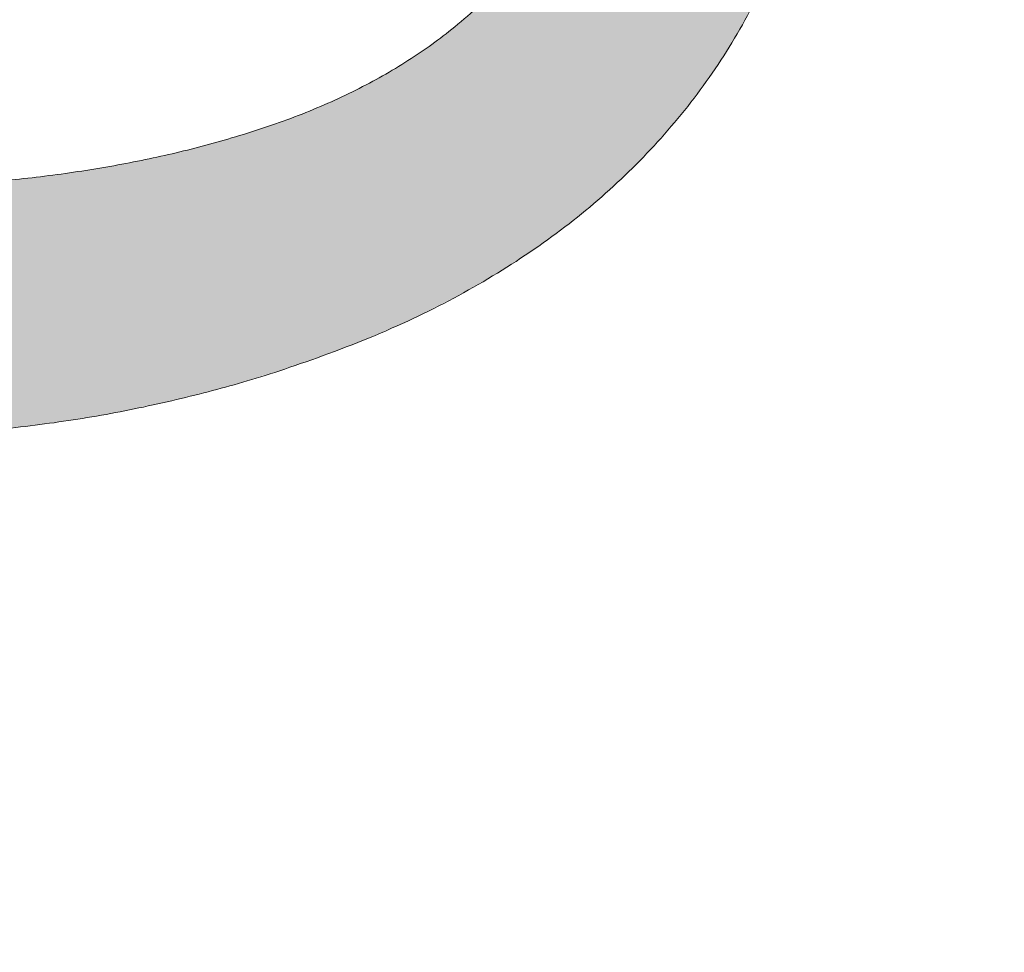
# Model space of a CAD drawing. Header units: inches. Extents: x -434 to -285, y -58 to 33.
# Tile 73 of 103: x -302.35 to -300.98, y -37.06 to -35.77. Entities that reach past the tile are written whole.
import ezdxf

# ---------------------------------------------------------------- set-up
doc = ezdxf.new("R2010")
doc.units = ezdxf.units.IN
doc.header["$LTSCALE"] = 32
doc.header["$MEASUREMENT"] = 0
doc.linetypes.add('Dash Style-1', pattern=[0.083328, 0.041656, -0.041672])
for name, color, linetype, lineweight in [('Black', 7, 'Continuous', 18), ('DashLine', 7, 'Dash Style-1', 13), ('DashLineFill', 7, 'Dash Style-1', 13), ('Drawing', 7, 'Continuous', 18), ('Metal-Black', 7, 'Continuous', 18), ('Metal-DeskStructure', 7, 'Continuous', 13), ('Plastic-BracketCover', 7, 'Continuous', 13), ('SolidLine', 7, 'Continuous', 15), ('Wood_1-H', 7, 'Continuous', 13)]:
    doc.layers.add(name, color=color, linetype=linetype, lineweight=lineweight)
doc.layers.add('Metal-Leg', color=7, linetype='Continuous', lineweight=18, true_color=0x4c4c4c)
pattern_1 = [(45, (0, 0), (-1.61301565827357, 1.935715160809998), []), (45, (-1.0608, 1.0608), (-0.4723460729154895, 0.4167612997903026), [])]

# ---------------------------------------------------------------- blocks, each defined once
blk = doc.blocks.new('Slate-LegBrace (2D)')
at = {"layer": 'DashLineFill', "linetype": 'Continuous', "lineweight": 13}
h = blk.add_hatch(dxfattribs=at)
h.set_pattern_fill('Steel', color=253, style=0, pattern_type=2)
h.set_pattern_definition(pattern_1)
edge = h.paths.add_edge_path()
edge.add_line((-2.199587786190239, -0.1351515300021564), (-1.374775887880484, -0.1351515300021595))
edge.add_arc((3.774758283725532e-15, -0.01355418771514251), 1.380142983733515, 185.0545920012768, 354.9454079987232)
edge.add_line((1.374775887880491, -0.13515153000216), (2.199718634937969, -0.1351515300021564))
edge.add_arc((6.542437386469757e-05, -0.01705725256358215), 2.202821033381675, 183.0731271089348, 356.92687289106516, ccw=False)
h = blk.add_hatch(dxfattribs=at)
h.set_pattern_fill('Steel', color=253, style=0, pattern_type=2)
h.set_pattern_definition(pattern_1)
edge = h.paths.add_edge_path()
edge.add_line((2.191696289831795, -0.2375138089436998), (1.463739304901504, -0.2375137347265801))
edge.add_arc((-6.542437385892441e-05, -0.01704129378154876), 1.480314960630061, 188.5652811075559, 351.4347188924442, ccw=False)
edge.add_line((-1.463870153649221, -0.2375137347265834), (-2.191827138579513, -0.2375138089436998))
edge.add_line((-2.191827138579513, -0.2375138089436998), (-2.199718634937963, -0.1351515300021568))
edge.add_line((-2.199718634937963, -0.1351515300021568), (-1.374775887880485, -0.1351515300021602))
edge.add_arc((2.886579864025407e-15, -0.01355418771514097), 1.380142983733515, 185.0545920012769, 354.9454079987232)
edge.add_line((1.37477588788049, -0.1351515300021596), (2.199587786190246, -0.1351515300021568))
edge.add_line((2.199587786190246, -0.1351515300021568), (2.191696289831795, -0.2375138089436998))
at = {"layer": 'DashLineFill', "flags": 128}
for points in [[(2.191696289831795, -0.2375138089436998), (1.463739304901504, -0.2375137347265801, -0.860662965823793), (-1.463870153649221, -0.2375137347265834), (-2.191827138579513, -0.2375138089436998), (-2.199718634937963, -0.1351515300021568), (-1.374775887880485, -0.1351515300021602, 0.9154551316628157), (1.37477588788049, -0.1351515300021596), (2.199587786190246, -0.1351515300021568)], [(-2.199587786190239, -0.1351515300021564), (-1.374775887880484, -0.1351515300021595, 0.9154551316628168), (1.374775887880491, -0.13515153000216), (2.199718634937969, -0.1351515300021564, -0.9477524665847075)]]:
    blk.add_lwpolyline(points, format="xyb", close=True, dxfattribs=at)
blk = doc.blocks.new('TLLegSleeve-NG (2D)')
at = {"layer": 'DashLineFill', "linetype": 'Continuous', "lineweight": 13}
h = blk.add_hatch(dxfattribs=at)
h.set_pattern_fill('Steel', color=253, style=0, pattern_type=2)
h.set_pattern_definition(pattern_1)
edge = h.paths.add_edge_path()
edge.add_arc((0, -2.950395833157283e-16), 1.771653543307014, 0, 180, ccw=False)
edge.add_arc((0, 2.950395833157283e-16), 1.771653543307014, 180, 360, ccw=False)
edge = h.paths.add_edge_path()
edge.add_arc((-1.77635683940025e-15, 2.208425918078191e-15), 1.437007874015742, 0, 180, ccw=False)
edge.add_arc((-1.554312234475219e-15, 2.687045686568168e-15), 1.437007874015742, 180, 360, ccw=False)
at = {"layer": 'DashLine', "flags": 128}
blk.add_lwpolyline([(1.653543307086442, 1.01250325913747e-16), (1.645581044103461, -0.1620755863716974), (1.621770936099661, -0.3225902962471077), (1.582342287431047, -0.4799982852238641), (1.527674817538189, -0.6327836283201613), (1.458295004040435, -0.7794749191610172), (1.374871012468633, -0.9186594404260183), (1.27820626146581, -1.048996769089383), (1.169231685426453, -1.169231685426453), (1.048996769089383, -1.27820626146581), (0.9186594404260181, -1.374871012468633), (0.7794749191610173, -1.458295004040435), (0.6327836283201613, -1.527674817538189), (0.4799982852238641, -1.582342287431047), (0.3225902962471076, -1.621770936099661), (0.1620755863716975, -1.645581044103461), (0, -1.653543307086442), (-0.1620755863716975, -1.645581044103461), (-0.3225902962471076, -1.621770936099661), (-0.4799982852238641, -1.582342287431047), (-0.6327836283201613, -1.527674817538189), (-0.7794749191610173, -1.458295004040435), (-0.9186594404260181, -1.374871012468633), (-1.048996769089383, -1.27820626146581), (-1.169231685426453, -1.169231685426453), (-1.27820626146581, -1.048996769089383), (-1.374871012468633, -0.9186594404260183), (-1.458295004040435, -0.7794749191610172), (-1.527674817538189, -0.6327836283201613), (-1.582342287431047, -0.4799982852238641), (-1.621770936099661, -0.3225902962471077), (-1.645581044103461, -0.1620755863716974), (-1.653543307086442, 1.01250325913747e-16), (-1.645581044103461, 0.1620755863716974), (-1.621770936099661, 0.3225902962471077), (-1.582342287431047, 0.4799982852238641), (-1.527674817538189, 0.6327836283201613), (-1.458295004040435, 0.7794749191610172), (-1.374871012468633, 0.9186594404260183), (-1.27820626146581, 1.048996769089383), (-1.169231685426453, 1.169231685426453), (-1.048996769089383, 1.27820626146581), (-0.9186594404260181, 1.374871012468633), (-0.7794749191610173, 1.458295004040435), (-0.6327836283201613, 1.527674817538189), (-0.4799982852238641, 1.582342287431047), (-0.3225902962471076, 1.621770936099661), (-0.1620755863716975, 1.645581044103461), (0, 1.653543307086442), (0.1620755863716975, 1.645581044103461), (0.3225902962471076, 1.621770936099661), (0.4799982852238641, 1.582342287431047), (0.6327836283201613, 1.527674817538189), (0.7794749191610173, 1.458295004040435), (0.9186594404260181, 1.374871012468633), (1.048996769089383, 1.27820626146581), (1.169231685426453, 1.169231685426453), (1.27820626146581, 1.048996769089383), (1.374871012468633, 0.9186594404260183), (1.458295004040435, 0.7794749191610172), (1.527674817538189, 0.6327836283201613), (1.582342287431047, 0.4799982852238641), (1.621770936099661, 0.3225902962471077), (1.645581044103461, 0.1620755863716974)], close=True, dxfattribs=at)
at = {"layer": 'DashLineFill', "flags": 128}
for points in [[(-1.771653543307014, 0, -0.9999999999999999), (1.771653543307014, 0, -0.9999999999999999)], [(-1.437007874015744, 2.44773580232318e-15, -0.9999999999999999), (1.43700787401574, 2.44773580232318e-15, -0.9999999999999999)]]:
    blk.add_lwpolyline(points, format="xyb", close=True, dxfattribs=at)
blk = doc.blocks.new('1BRPFX-Ped_Plate (2D)')
at = {"layer": 'DashLineFill', "linetype": 'Continuous', "lineweight": 13}
h = blk.add_hatch(dxfattribs=at)
h.set_pattern_fill('Steel', color=253, style=0, pattern_type=2)
h.set_pattern_definition(pattern_1)
edge = h.paths.add_edge_path()
edge.add_arc((-4.145669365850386, 1.704724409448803), 0.1259842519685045, 90, 179.9999999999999, ccw=False)
edge.add_line((-4.145669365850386, 1.830708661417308), (4.145669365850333, 1.830708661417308))
edge.add_arc((4.145669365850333, 1.704724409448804), 0.1259842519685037, -2.2737367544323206e-13, 90, ccw=False)
edge.add_line((4.271653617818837, 1.704724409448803), (4.271653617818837, -1.704724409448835))
edge.add_arc((4.145669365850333, -1.704724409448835), 0.125984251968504, 270.0000000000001, 360, ccw=False)
edge.add_line((4.145669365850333, -1.830708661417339), (-4.145669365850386, -1.830708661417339))
edge.add_arc((-4.145669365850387, -1.704724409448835), 0.125984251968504, 180, 270.0000000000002, ccw=False)
edge.add_line((-4.271653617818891, -1.704724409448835), (-4.271653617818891, 1.704724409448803))
at = {"layer": 'SolidLine', "flags": 128}
blk.add_lwpolyline([(1.085114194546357, -0.4571237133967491), (1.107956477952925, -0.4952337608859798), (1.126953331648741, -0.5353992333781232), (1.141921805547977, -0.5772333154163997), (1.152717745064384, -0.6203331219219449), (1.159237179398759, -0.6642835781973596), (1.161417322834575, -0.7086614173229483), (1.159237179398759, -0.7530392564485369), (1.152717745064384, -0.7969897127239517), (1.141921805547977, -0.8400895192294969), (1.126953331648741, -0.8819236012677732), (1.107956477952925, -0.9220890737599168), (1.085114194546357, -0.9601991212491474), (1.058646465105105, -0.9958867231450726), (1.028808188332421, -1.028808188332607), (0.9958867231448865, -1.058646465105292), (0.9601991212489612, -1.085114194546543), (0.9220890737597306, -1.107956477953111), (0.8819236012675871, -1.126953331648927), (0.8400895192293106, -1.141921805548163), (0.7969897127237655, -1.15271774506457), (0.7530392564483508, -1.159237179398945), (0.7086614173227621, -1.161417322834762), (0.6642835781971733, -1.159237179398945), (0.6203331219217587, -1.15271774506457), (0.5772333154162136, -1.141921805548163), (0.535399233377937, -1.126953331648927), (0.4952337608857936, -1.107956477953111), (0.457123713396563, -1.085114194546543), (0.4214361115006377, -1.058646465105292), (0.3885146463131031, -1.028808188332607), (0.3586763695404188, -0.9958867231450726), (0.3322086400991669, -0.9601991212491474), (0.3093663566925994, -0.9220890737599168), (0.2903695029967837, -0.8819236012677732), (0.2754010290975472, -0.8400895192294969), (0.2646050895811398, -0.7969897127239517), (0.2580856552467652, -0.7530392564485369), (0.2559055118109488, -0.7086614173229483), (0.2580856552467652, -0.6642835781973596), (0.2646050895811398, -0.6203331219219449), (0.2754010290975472, -0.5772333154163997), (0.2903695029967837, -0.5353992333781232), (0.3093663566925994, -0.4952337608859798), (0.3322086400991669, -0.4571237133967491)], dxfattribs=at)
blk.add_lwpolyline([(1.27952755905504, -1.151027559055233), (1.292122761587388, -1.151646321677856), (1.304596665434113, -1.153496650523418), (1.316829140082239, -1.156560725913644), (1.328702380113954, -1.160809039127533), (1.340102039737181, -1.16620067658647), (1.350918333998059, -1.172683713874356), (1.361047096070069, -1.180195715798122), (1.370390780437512, -1.188664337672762), (1.378859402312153, -1.198008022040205), (1.386371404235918, -1.208136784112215), (1.392854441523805, -1.218953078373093), (1.398246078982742, -1.23035273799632), (1.40249439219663, -1.242225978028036), (1.405558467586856, -1.254458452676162), (1.407408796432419, -1.266932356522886), (1.408027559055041, -1.279527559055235), (1.407408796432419, -1.292122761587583), (1.405558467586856, -1.304596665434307), (1.40249439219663, -1.316829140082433), (1.398246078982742, -1.328702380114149), (1.392854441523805, -1.340102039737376), (1.386371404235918, -1.350918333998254), (1.378859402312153, -1.361047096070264), (1.370390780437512, -1.370390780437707), (1.361047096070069, -1.378859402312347), (1.350918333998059, -1.386371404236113), (1.340102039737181, -1.392854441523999), (1.328702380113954, -1.398246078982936), (1.316829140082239, -1.402494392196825), (1.304596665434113, -1.405558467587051), (1.292122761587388, -1.407408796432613), (1.27952755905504, -1.408027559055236), (1.266932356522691, -1.407408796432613), (1.254458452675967, -1.405558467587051), (1.242225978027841, -1.402494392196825), (1.230352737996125, -1.398246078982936), (1.218953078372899, -1.392854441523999), (1.20813678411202, -1.386371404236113), (1.198008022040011, -1.378859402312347), (1.188664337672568, -1.370390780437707), (1.180195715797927, -1.361047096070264), (1.172683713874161, -1.350918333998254), (1.166200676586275, -1.340102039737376), (1.160809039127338, -1.328702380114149), (1.15656072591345, -1.316829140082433), (1.153496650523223, -1.304596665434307), (1.151646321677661, -1.292122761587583), (1.151027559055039, -1.279527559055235), (1.151646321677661, -1.266932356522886), (1.153496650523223, -1.254458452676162), (1.15656072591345, -1.242225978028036), (1.160809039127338, -1.23035273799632), (1.166200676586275, -1.218953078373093), (1.172683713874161, -1.208136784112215), (1.180195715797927, -1.198008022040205), (1.188664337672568, -1.188664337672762), (1.198008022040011, -1.180195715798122), (1.20813678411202, -1.172683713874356), (1.218953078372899, -1.16620067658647), (1.230352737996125, -1.160809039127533), (1.242225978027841, -1.156560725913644), (1.254458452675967, -1.153496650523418), (1.266932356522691, -1.151646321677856)], close=True, dxfattribs=at)
blk = doc.blocks.new('Group-1')
at = {"layer": 'Plastic-BracketCover', "color": 7}
for points, knots in [([(1.425934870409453, -0.3398696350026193), (1.448079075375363, -0.3398696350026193), (1.483143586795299, -0.3509408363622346), (1.512671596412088, -0.3693958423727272), (1.532972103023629, -0.3970783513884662), (1.555118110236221, -0.4469059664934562), (1.555118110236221, -0.5539431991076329), (1.555118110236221, -0.6203803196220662), (1.544045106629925, -0.6351443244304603), (1.330892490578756, -0.6351443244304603), (1.117739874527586, -0.6351443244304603), (1.106666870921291, -0.6203803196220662), (1.106666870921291, -0.5622479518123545), (1.106666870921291, -0.4708965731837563), (1.123276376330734, -0.4192243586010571), (1.150958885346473, -0.3860053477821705), (1.193405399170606, -0.3675503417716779), (1.235850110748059, -0.3675503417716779), (1.265378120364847, -0.374932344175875), (1.289369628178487, -0.3896963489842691), (1.309670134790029, -0.4136878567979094), (1.315206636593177, -0.4266063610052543), (1.318897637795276, -0.4081513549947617), (1.337350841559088, -0.3767778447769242), (1.365033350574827, -0.3527863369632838), (1.403788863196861, -0.3398696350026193), (1.425934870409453, -0.3398696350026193)], [0, 0, 0, 0.03145524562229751, 0.062910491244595, 0.09436573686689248, 0.1258209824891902, 0.188731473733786, 0.2661585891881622, 0.2758371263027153, 0.2855156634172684, 0.4355309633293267, 0.4452095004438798, 0.4548880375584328, 0.5214267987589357, 0.5746587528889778, 0.6278907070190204, 0.6811226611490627, 0.7343546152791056, 0.7627468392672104, 0.7911390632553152, 0.8195312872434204, 0.8479235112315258, 0.8479235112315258, 0.8859426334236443, 0.9239617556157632, 0.9619808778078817, 1, 1, 1]), ([(1.429625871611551, -0.4026148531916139), (1.409325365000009, -0.4026148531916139), (1.379797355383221, -0.4155333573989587), (1.359496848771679, -0.4395248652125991), (1.348423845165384, -0.4764330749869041), (1.348423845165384, -0.5401028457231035), (1.348423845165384, -0.5760901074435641), (1.426856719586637, -0.5760901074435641), (1.505289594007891, -0.5760901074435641), (1.505289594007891, -0.5327208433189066), (1.505289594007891, -0.4487514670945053), (1.477607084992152, -0.4155333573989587), (1.448079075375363, -0.4026148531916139), (1.429625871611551, -0.4026148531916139)], [0, 0, 0, 0.07915587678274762, 0.1583117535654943, 0.2374676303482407, 0.3166235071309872, 0.4195261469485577, 0.4195261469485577, 0.6437985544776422, 0.6437985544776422, 0.7678094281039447, 0.8839047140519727, 0.9419523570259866, 1, 1, 1]), ([(1.226622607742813, -0.4284518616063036), (1.210013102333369, -0.4284518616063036), (1.18417789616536, -0.4376793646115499), (1.165722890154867, -0.4579798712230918), (1.156495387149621, -0.4893515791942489), (1.156495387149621, -0.5447165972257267), (1.156495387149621, -0.5760901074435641), (1.228469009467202, -0.5760901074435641), (1.300442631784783, -0.5760901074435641), (1.300442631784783, -0.5419483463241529), (1.300442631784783, -0.4856605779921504), (1.289369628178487, -0.4561343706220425), (1.269069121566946, -0.4376793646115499), (1.241386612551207, -0.4284518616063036), (1.226622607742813, -0.4284518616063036)], [0, 0, 0, 0.07449877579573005, 0.1489975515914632, 0.223496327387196, 0.2979951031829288, 0.3954165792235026, 0.3954165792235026, 0.6189101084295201, 0.6189101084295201, 0.7249275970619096, 0.7936956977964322, 0.8624637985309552, 0.9312318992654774, 1, 1, 1]), ([(1.53112660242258, -0.7109774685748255), (1.538508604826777, -0.7109774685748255), (1.552349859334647, -0.7137457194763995), (1.555118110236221, -0.7220504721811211), (1.555118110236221, -0.841083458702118), (1.555118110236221, -0.9601164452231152), (1.553272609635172, -0.9638074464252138), (1.547736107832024, -0.9674984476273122), (1.538508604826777, -0.9693439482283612), (1.525590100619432, -0.9693439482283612), (1.516362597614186, -0.9674984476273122), (1.510826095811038, -0.965652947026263), (1.50713509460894, -0.9601164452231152), (1.50713509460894, -0.9112115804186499), (1.50713509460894, -0.864152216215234), (1.337351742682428, -0.864152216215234), (1.167568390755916, -0.864152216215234), (1.193404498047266, -0.9075205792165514), (1.219240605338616, -0.9508889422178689), (1.221086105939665, -0.9564254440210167), (1.222931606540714, -0.965652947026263), (1.219240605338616, -0.9693439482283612), (1.20816760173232, -0.9711894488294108), (1.195712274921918, -0.9711894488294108), (1.186023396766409, -0.9711894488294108), (1.180486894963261, -0.9693439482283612), (1.176795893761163, -0.965652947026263), (1.174950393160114, -0.9619619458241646), (1.141731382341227, -0.9102888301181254), (1.10851237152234, -0.8586157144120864), (1.106666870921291, -0.8567702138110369), (1.106666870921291, -0.8530792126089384), (1.104821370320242, -0.8475427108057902), (1.104821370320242, -0.8304718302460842), (1.104821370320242, -0.8124781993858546), (1.10851237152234, -0.8069416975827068), (1.112203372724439, -0.8050961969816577), (1.310591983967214, -0.8050961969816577), (1.50713509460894, -0.8050961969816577), (1.50713509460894, -0.7644960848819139), (1.50713509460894, -0.7202049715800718), (1.510826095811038, -0.7165139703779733), (1.516362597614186, -0.7128229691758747), (1.525590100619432, -0.7109774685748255), (1.53112660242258, -0.7109774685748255)], [0, 0, 0, 0.002610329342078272, 0.007830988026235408, 0.01044131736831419, 0.1761946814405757, 0.1788050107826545, 0.181415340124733, 0.1840256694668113, 0.1866359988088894, 0.1885937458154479, 0.1905514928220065, 0.192509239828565, 0.1944669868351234, 0.2443885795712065, 0.2443885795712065, 0.4244984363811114, 0.4244984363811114, 0.4780496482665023, 0.4780496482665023, 0.4842405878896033, 0.4904315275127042, 0.4966224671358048, 0.5028134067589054, 0.5070707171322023, 0.5109409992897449, 0.5148112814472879, 0.5186815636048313, 0.5186815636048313, 0.5762947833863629, 0.5762947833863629, 0.5787425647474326, 0.5811903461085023, 0.5836381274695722, 0.5902471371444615, 0.5931844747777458, 0.5961218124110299, 0.5990591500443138, 0.9118813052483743, 0.9118813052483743, 0.9765012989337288, 0.9823759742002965, 0.9882506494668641, 0.9941253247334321, 1, 1, 1])]:
    blk.add_open_spline(points, degree=2, knots=knots, dxfattribs=at)
blk = doc.blocks.new('1BRPFY-Leg_Plate (2D)')
at = {"layer": 'DashLineFill', "linetype": 'Continuous', "lineweight": 13}
h = blk.add_hatch(dxfattribs=at)
h.set_pattern_fill('Steel', color=253, style=0, pattern_type=2)
h.set_pattern_definition(pattern_1)
edge = h.paths.add_edge_path()
edge.add_arc((-1.704724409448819, 1.704724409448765), 0.1259842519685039, 90, 180, ccw=False)
edge.add_line((-1.704724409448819, 1.830708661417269), (1.704724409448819, 1.830708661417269))
edge.add_arc((1.704724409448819, 1.704724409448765), 0.1259842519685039, 0, 90, ccw=False)
edge.add_line((1.830708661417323, 1.704724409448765), (1.830708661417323, -1.704724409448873))
edge.add_arc((1.704724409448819, -1.704724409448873), 0.125984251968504, -89.99999999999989, 1.1368683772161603e-13, ccw=False)
edge.add_line((1.704724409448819, -1.830708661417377), (-1.704724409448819, -1.830708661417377))
edge.add_arc((-1.704724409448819, -1.704724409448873), 0.125984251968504, 180, 269.99999999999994, ccw=False)
edge.add_line((-1.830708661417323, -1.704724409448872), (-1.830708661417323, 1.704724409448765))
at = {"layer": 'SolidLine', "flags": 128}
for points in [[(0.7086614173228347, -0.5019685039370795), (0.728920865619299, -0.5029637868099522), (0.7489852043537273, -0.5059400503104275), (0.7686612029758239, -0.5108686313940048), (0.7877593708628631, -0.5177020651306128), (0.8060957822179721, -0.5263745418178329), (0.823493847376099, -0.5368025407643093), (0.8397860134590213, -0.5488856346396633), (0.8548153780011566, -0.5625074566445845), (0.8684372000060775, -0.5775368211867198), (0.8805202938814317, -0.5938289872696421), (0.8909482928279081, -0.611227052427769), (0.8996207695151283, -0.6295634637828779), (0.9064542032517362, -0.6486616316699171), (0.9113827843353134, -0.6683376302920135), (0.9143590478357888, -0.688401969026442), (0.9153543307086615, -0.7086614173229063), (0.9143590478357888, -0.7289208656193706), (0.9113827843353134, -0.748985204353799), (0.9064542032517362, -0.7686612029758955), (0.8996207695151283, -0.7877593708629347), (0.8909482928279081, -0.8060957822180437), (0.8805202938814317, -0.8234938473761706), (0.8684372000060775, -0.8397860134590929), (0.8548153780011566, -0.8548153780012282), (0.8397860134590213, -0.8684372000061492), (0.823493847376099, -0.8805202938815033), (0.8060957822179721, -0.8909482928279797), (0.7877593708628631, -0.8996207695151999), (0.7686612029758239, -0.9064542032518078), (0.7489852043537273, -0.9113827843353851), (0.728920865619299, -0.9143590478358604), (0.7086614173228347, -0.9153543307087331), (0.6884019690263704, -0.9143590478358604), (0.668337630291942, -0.9113827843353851), (0.6486616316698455, -0.9064542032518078), (0.6295634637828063, -0.8996207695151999), (0.6112270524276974, -0.8909482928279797), (0.5938289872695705, -0.8805202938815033), (0.5775368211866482, -0.8684372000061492), (0.5625074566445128, -0.8548153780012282), (0.5488856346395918, -0.8397860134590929), (0.5368025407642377, -0.8234938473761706), (0.5263745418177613, -0.8060957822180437), (0.5177020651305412, -0.7877593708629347), (0.5108686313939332, -0.7686612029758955), (0.5059400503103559, -0.748985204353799), (0.5029637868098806, -0.7289208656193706), (0.5019685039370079, -0.7086614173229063), (0.5029637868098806, -0.688401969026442), (0.5059400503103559, -0.6683376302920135), (0.5108686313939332, -0.6486616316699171), (0.5177020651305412, -0.6295634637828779), (0.5263745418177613, -0.611227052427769), (0.5368025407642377, -0.5938289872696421), (0.5488856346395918, -0.5775368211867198), (0.5625074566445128, -0.5625074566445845), (0.5775368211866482, -0.5488856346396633), (0.5938289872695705, -0.5368025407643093), (0.6112270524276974, -0.5263745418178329), (0.6295634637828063, -0.5177020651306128), (0.6486616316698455, -0.5108686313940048), (0.668337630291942, -0.5059400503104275), (0.6884019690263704, -0.5029637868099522)], [(1.279527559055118, -1.118110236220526), (1.295349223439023, -1.118887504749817), (1.31101851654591, -1.121211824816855), (1.326384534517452, -1.125060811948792), (1.341299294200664, -1.130397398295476), (1.355619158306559, -1.137170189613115), (1.369206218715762, -1.145313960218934), (1.381929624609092, -1.154750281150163), (1.393666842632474, -1.165388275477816), (1.404304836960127, -1.177125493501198), (1.413741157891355, -1.189848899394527), (1.421884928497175, -1.203435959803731), (1.428657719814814, -1.217755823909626), (1.433994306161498, -1.232670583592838), (1.437843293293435, -1.24803660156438), (1.440167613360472, -1.263705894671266), (1.440944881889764, -1.279527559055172), (1.440167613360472, -1.295349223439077), (1.437843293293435, -1.311018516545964), (1.433994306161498, -1.326384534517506), (1.428657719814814, -1.341299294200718), (1.421884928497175, -1.355619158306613), (1.413741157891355, -1.369206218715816), (1.404304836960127, -1.381929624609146), (1.393666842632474, -1.393666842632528), (1.381929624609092, -1.404304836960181), (1.369206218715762, -1.413741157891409), (1.355619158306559, -1.421884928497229), (1.341299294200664, -1.428657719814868), (1.326384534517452, -1.433994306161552), (1.31101851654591, -1.437843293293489), (1.295349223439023, -1.440167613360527), (1.279527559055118, -1.440944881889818), (1.263705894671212, -1.440167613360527), (1.248036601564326, -1.437843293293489), (1.232670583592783, -1.433994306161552), (1.217755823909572, -1.428657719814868), (1.203435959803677, -1.421884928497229), (1.189848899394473, -1.413741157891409), (1.177125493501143, -1.404304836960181), (1.165388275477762, -1.393666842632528), (1.154750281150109, -1.381929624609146), (1.14531396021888, -1.369206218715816), (1.137170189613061, -1.355619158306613), (1.130397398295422, -1.341299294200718), (1.125060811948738, -1.326384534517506), (1.121211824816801, -1.311018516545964), (1.118887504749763, -1.295349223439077), (1.118110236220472, -1.279527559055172), (1.118887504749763, -1.263705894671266), (1.121211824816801, -1.24803660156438), (1.125060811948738, -1.232670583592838), (1.130397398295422, -1.217755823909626), (1.137170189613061, -1.203435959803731), (1.14531396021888, -1.189848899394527), (1.154750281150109, -1.177125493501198), (1.165388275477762, -1.165388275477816), (1.177125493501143, -1.154750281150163), (1.189848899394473, -1.145313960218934), (1.203435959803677, -1.137170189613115), (1.217755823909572, -1.130397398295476), (1.232670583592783, -1.125060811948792), (1.248036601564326, -1.121211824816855), (1.263705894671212, -1.118887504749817)]]:
    blk.add_lwpolyline(points, close=True, dxfattribs=at)
at = {"layer": 'Plastic-BracketCover', "color": 7}
blk.add_blockref('Group-1', (0, 0), dxfattribs=at)
blk = doc.blocks.new('30W 7.5D LEG SURROUND (2D)')
at = {"layer": 'SolidLine', "flags": 128}
blk.add_lwpolyline([(-1.712598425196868, -6.536417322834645, -0.414213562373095), (-1.790343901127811e-14, -4.823818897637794, -0.414213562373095), (1.712598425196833, -6.536417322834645, -0.414213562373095), (-1.790343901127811e-14, -8.249015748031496, -0.414213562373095)], format="xyb", close=True, dxfattribs=at)
at = {"layer": 'SolidLine', "color": 7}
for name in ['1BRPFX-Ped_Plate (2D)', '1BRPFX-Ped_Plate (2D)', '1BRPFY-Leg_Plate (2D)', '1BRPFY-Leg_Plate (2D)']:
    blk.add_blockref(name, (-1.790343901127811e-14, -6.536417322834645), dxfattribs=at)
at = {"layer": 'Wood_1-H', "color": 7}
blk.add_blockref('Slate-LegBrace (2D)', (-1.790343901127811e-14, -6.536417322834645), dxfattribs=at)
blk.add_blockref('Slate-LegBrace (2D)', (-1.790343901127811e-14, -6.536417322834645), dxfattribs=at)
at = {"layer": 'Wood_1-H', "color": 7, "rotation": 90}
blk.add_blockref('TLLegSleeve-NG (2D)', (-1.790343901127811e-14, -6.536417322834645), dxfattribs=at)
blk.add_blockref('TLLegSleeve-NG (2D)', (-1.790343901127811e-14, -6.536417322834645), dxfattribs=at)
blk = doc.blocks.new('TL14_lower_leg (2D)')
at = {"layer": 'DashLine', "flags": 128}
for points in [[(-1.777195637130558e-14, 1.377952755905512), (0.1350629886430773, 1.371317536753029), (0.2688252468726, 1.351475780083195), (0.3999985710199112, 1.318618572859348), (0.5273196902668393, 1.27306234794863), (0.649562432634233, 1.215245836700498), (0.7655495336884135, 1.14572584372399), (0.8741639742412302, 1.065171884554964), (0.9743597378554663, 0.9743597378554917), (1.065171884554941, 0.8741639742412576), (1.14572584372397, 0.7655495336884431), (1.215245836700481, 0.6495624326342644), (1.273062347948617, 0.5273196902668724), (1.318618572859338, 0.3999985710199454), (1.351475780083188, 0.2688252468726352), (1.371317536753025, 0.1350629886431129), (1.377952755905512, 1.783045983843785e-14), (1.371317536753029, -0.1350629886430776), (1.351475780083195, -0.2688252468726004), (1.318618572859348, -0.3999985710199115), (1.27306234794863, -0.5273196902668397), (1.215245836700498, -0.6495624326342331), (1.145725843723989, -0.7655495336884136), (1.065171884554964, -0.8741639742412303), (0.9743597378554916, -0.9743597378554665), (0.8741639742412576, -1.065171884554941), (0.7655495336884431, -1.14572584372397), (0.6495624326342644, -1.215245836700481), (0.5273196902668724, -1.273062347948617), (0.3999985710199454, -1.318618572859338), (0.2688252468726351, -1.351475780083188), (0.135062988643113, -1.371317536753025), (1.777195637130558e-14, -1.377952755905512), (-0.1350629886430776, -1.371317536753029), (-0.2688252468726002, -1.351475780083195), (-0.3999985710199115, -1.318618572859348), (-0.5273196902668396, -1.27306234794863), (-0.6495624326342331, -1.215245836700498), (-0.7655495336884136, -1.14572584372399), (-0.8741639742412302, -1.065171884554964), (-0.9743597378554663, -0.9743597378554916), (-1.065171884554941, -0.8741639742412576), (-1.14572584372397, -0.7655495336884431), (-1.215245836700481, -0.6495624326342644), (-1.273062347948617, -0.5273196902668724), (-1.318618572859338, -0.3999985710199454), (-1.351475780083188, -0.2688252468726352), (-1.371317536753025, -0.1350629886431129), (-1.377952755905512, -1.783045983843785e-14), (-1.371317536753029, 0.1350629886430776), (-1.351475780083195, 0.2688252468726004), (-1.318618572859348, 0.3999985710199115), (-1.27306234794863, 0.5273196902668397), (-1.215245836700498, 0.6495624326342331), (-1.145725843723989, 0.7655495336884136), (-1.065171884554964, 0.8741639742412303), (-0.9743597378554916, 0.9743597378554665), (-0.8741639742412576, 1.065171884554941), (-0.7655495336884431, 1.14572584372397), (-0.6495624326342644, 1.215245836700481), (-0.5273196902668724, 1.273062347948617), (-0.3999985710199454, 1.318618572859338), (-0.2688252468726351, 1.351475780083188), (-0.135062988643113, 1.371317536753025)], [(0.7086614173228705, -0.547244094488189), (0.724483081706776, -0.54802136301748), (0.7401523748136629, -0.5503456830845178), (0.7555183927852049, -0.5541946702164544), (0.7704331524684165, -0.5595312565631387), (0.7847530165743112, -0.5663040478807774), (0.798340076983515, -0.574447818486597), (0.8110634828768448, -0.5838841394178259), (0.8228007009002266, -0.5945221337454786), (0.8334386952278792, -0.6062593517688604), (0.8428750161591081, -0.6189827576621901), (0.8510187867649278, -0.632569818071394), (0.8577915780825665, -0.6468896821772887), (0.8631281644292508, -0.6618044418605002), (0.8669771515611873, -0.6771704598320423), (0.8693014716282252, -0.6928397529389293), (0.8700787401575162, -0.7086614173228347), (0.8693014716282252, -0.72448308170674), (0.8669771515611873, -0.7401523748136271), (0.8631281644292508, -0.7555183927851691), (0.8577915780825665, -0.7704331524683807), (0.8510187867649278, -0.7847530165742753), (0.8428750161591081, -0.7983400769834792), (0.8334386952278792, -0.811063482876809), (0.8228007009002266, -0.8228007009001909), (0.8110634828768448, -0.8334386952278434), (0.798340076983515, -0.8428750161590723), (0.7847530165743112, -0.8510187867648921), (0.7704331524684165, -0.8577915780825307), (0.7555183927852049, -0.8631281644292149), (0.7401523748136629, -0.8669771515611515), (0.724483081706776, -0.8693014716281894), (0.7086614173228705, -0.8700787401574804), (0.6928397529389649, -0.8693014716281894), (0.6771704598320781, -0.8669771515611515), (0.6618044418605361, -0.8631281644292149), (0.6468896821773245, -0.8577915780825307), (0.6325698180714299, -0.8510187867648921), (0.618982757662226, -0.8428750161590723), (0.6062593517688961, -0.8334386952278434), (0.5945221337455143, -0.8228007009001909), (0.5838841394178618, -0.811063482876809), (0.5744478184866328, -0.7983400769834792), (0.5663040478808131, -0.7847530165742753), (0.5595312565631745, -0.7704331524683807), (0.5541946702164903, -0.7555183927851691), (0.5503456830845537, -0.7401523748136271), (0.5480213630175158, -0.72448308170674), (0.5472440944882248, -0.7086614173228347), (0.5480213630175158, -0.6928397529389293), (0.5503456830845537, -0.6771704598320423), (0.5541946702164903, -0.6618044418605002), (0.5595312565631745, -0.6468896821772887), (0.5663040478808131, -0.632569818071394), (0.5744478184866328, -0.6189827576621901), (0.5838841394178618, -0.6062593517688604), (0.5945221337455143, -0.5945221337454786), (0.6062593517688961, -0.5838841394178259), (0.618982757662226, -0.574447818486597), (0.6325698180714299, -0.5663040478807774), (0.6468896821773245, -0.5595312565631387), (0.6618044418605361, -0.5541946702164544), (0.6771704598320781, -0.5503456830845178), (0.6928397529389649, -0.54802136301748)]]:
    blk.add_lwpolyline(points, close=True, dxfattribs=at)
blk = doc.blocks.new('1BRPT9-Bracket (2D)')
at = {"layer": 'DashLineFill', "linetype": 'Continuous', "lineweight": 13}
h = blk.add_hatch(dxfattribs=at)
h.set_pattern_fill('Steel', color=253, style=0, pattern_type=2)
h.set_pattern_definition(pattern_1)
edge = h.paths.add_edge_path()
edge.add_line((-2.32206875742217, -8.74015748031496), (-2.32206875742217, 8.740157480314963))
edge.add_line((-2.32206875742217, 8.740157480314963), (1.677931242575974, 8.740157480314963))
edge.add_arc((1.677931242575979, 8.488188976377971), 0.2519685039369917, -3.979039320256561e-12, 90.0000000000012, ccw=False)
edge.add_line((1.929899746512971, 8.488188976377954), (1.929899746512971, 7.480314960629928))
edge.add_line((1.929899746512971, 7.480314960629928), (2.323600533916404, 7.461135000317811))
edge.add_line((2.323600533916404, 7.461135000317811), (2.323600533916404, -7.480314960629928))
edge.add_line((2.323600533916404, -7.480314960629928), (1.929899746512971, -7.480314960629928))
edge.add_line((1.929899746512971, -7.480314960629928), (1.929899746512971, -8.488188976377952))
edge.add_arc((1.677931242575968, -8.488188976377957), 0.2519685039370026, -90.00000000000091, 1.0800249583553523e-12, ccw=False)
edge.add_line((1.677931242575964, -8.74015748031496), (-2.32206875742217, -8.74015748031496))
h = blk.add_hatch(dxfattribs=at)
h.set_pattern_fill('Steel', color=253, style=0, pattern_type=2)
h.set_pattern_definition(pattern_1)
h.paths.add_polyline_path([(-1.337816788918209, -0.619573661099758), (-1.346499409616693, -0.6191471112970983), (-1.355098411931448, -0.6178715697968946), (-1.363530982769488, -0.615759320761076), (-1.371715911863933, -0.6128307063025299), (-1.379574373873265, -0.6091139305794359), (-1.387030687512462, -0.6046447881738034), (-1.394013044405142, -0.5994663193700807), (-1.400454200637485, -0.5936283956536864), (-1.40629212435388, -0.5871872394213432), (-1.411470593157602, -0.5802048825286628), (-1.415939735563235, -0.572748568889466), (-1.419656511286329, -0.5648901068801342), (-1.422585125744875, -0.5567051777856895), (-1.424697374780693, -0.5482726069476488), (-1.425972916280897, -0.5396736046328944), (-1.426399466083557, -0.5309909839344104), (-1.425972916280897, -0.5223083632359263), (-1.424697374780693, -0.5137093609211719), (-1.422585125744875, -0.5052767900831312), (-1.419656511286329, -0.4970918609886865), (-1.415939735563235, -0.4892333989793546), (-1.411470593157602, -0.481777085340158), (-1.40629212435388, -0.4747947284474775), (-1.400454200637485, -0.4683535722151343), (-1.394013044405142, -0.46251564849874), (-1.387030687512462, -0.4573371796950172), (-1.379574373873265, -0.4528680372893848), (-1.371715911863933, -0.4491512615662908), (-1.363530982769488, -0.4462226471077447), (-1.355098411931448, -0.4441103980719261), (-1.346499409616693, -0.4428348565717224), (-1.337816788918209, -0.4424083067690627), (-1.329134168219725, -0.4428348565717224), (-1.320535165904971, -0.4441103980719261), (-1.31210259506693, -0.4462226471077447), (-1.303917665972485, -0.4491512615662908), (-1.296059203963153, -0.4528680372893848), (-1.288602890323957, -0.4573371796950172), (-1.281620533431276, -0.46251564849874), (-1.275179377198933, -0.4683535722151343), (-1.269341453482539, -0.4747947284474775), (-1.264162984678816, -0.481777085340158), (-1.259693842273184, -0.4892333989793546), (-1.255977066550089, -0.4970918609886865), (-1.253048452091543, -0.5052767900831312), (-1.250936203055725, -0.5137093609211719), (-1.249660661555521, -0.5223083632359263), (-1.249234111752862, -0.5309909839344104), (-1.249660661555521, -0.5396736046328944), (-1.250936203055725, -0.5482726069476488), (-1.253048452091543, -0.5567051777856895), (-1.255977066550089, -0.5648901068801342), (-1.259693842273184, -0.572748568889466), (-1.264162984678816, -0.5802048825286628), (-1.269341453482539, -0.5871872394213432), (-1.275179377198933, -0.5936283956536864), (-1.281620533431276, -0.5994663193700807), (-1.288602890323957, -0.6046447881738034), (-1.296059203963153, -0.6091139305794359), (-1.303917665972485, -0.6128307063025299), (-1.31210259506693, -0.615759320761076), (-1.320535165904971, -0.6178715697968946), (-1.329134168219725, -0.6191471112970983)])
at = {"layer": 'DashLineFill', "flags": 128}
blk.add_lwpolyline([(-1.337816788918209, -0.619573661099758), (-1.346499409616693, -0.6191471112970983), (-1.355098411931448, -0.6178715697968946), (-1.363530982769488, -0.615759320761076), (-1.371715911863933, -0.6128307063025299), (-1.379574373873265, -0.6091139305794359), (-1.387030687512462, -0.6046447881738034), (-1.394013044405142, -0.5994663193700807), (-1.400454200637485, -0.5936283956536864), (-1.40629212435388, -0.5871872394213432), (-1.411470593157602, -0.5802048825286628), (-1.415939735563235, -0.572748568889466), (-1.419656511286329, -0.5648901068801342), (-1.422585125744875, -0.5567051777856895), (-1.424697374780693, -0.5482726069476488), (-1.425972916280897, -0.5396736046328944), (-1.426399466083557, -0.5309909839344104), (-1.425972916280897, -0.5223083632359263), (-1.424697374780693, -0.5137093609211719), (-1.422585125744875, -0.5052767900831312), (-1.419656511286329, -0.4970918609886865), (-1.415939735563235, -0.4892333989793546), (-1.411470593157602, -0.481777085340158), (-1.40629212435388, -0.4747947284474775), (-1.400454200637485, -0.4683535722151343), (-1.394013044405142, -0.46251564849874), (-1.387030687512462, -0.4573371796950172), (-1.379574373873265, -0.4528680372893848), (-1.371715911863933, -0.4491512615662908), (-1.363530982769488, -0.4462226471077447), (-1.355098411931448, -0.4441103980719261), (-1.346499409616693, -0.4428348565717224), (-1.337816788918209, -0.4424083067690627), (-1.329134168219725, -0.4428348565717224), (-1.320535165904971, -0.4441103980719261), (-1.31210259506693, -0.4462226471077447), (-1.303917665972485, -0.4491512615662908), (-1.296059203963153, -0.4528680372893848), (-1.288602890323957, -0.4573371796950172), (-1.281620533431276, -0.46251564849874), (-1.275179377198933, -0.4683535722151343), (-1.269341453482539, -0.4747947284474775), (-1.264162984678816, -0.481777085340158), (-1.259693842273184, -0.4892333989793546), (-1.255977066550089, -0.4970918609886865), (-1.253048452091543, -0.5052767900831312), (-1.250936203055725, -0.5137093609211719), (-1.249660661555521, -0.5223083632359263), (-1.249234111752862, -0.5309909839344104), (-1.249660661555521, -0.5396736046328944), (-1.250936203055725, -0.5482726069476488), (-1.253048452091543, -0.5567051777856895), (-1.255977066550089, -0.5648901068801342), (-1.259693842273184, -0.572748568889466), (-1.264162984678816, -0.5802048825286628), (-1.269341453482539, -0.5871872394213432), (-1.275179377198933, -0.5936283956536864), (-1.281620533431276, -0.5994663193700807), (-1.288602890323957, -0.6046447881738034), (-1.296059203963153, -0.6091139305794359), (-1.303917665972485, -0.6128307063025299), (-1.31210259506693, -0.615759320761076), (-1.320535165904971, -0.6178715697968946), (-1.329134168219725, -0.6191471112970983)], close=True, dxfattribs=at)
blk = doc.blocks.new('Group-67')
at = {"layer": 'DashLineFill', "linetype": 'Continuous', "lineweight": 13}
h = blk.add_hatch(dxfattribs=at)
h.set_pattern_fill('Steel', color=253, style=0, pattern_type=2)
h.set_pattern_definition(pattern_1)
h.paths.add_polyline_path([(-2.066929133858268, 1.397637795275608), (2.066929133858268, 1.397637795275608), (2.066929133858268, 0.1377952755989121), (2.106299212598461, 0.1377952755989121), (2.106299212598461, -0.1377952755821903), (2.066929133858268, -0.1377952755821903), (2.066929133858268, -5.275590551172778), (2.106299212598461, -5.275590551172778), (2.106299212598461, -5.55118110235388), (2.066929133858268, -5.55118110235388), (2.066929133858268, -5.82677165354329), (-2.066929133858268, -5.82677165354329), (-2.066929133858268, -5.55118110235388), (-2.106299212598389, -5.55118110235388), (-2.106299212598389, -5.275590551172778), (-2.066929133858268, -5.275590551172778), (-2.066929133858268, -0.1377952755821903), (-2.106299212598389, -0.1377952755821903), (-2.106299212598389, 0.1377952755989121), (-2.066929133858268, 0.1377952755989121)])
blk = doc.blocks.new('TL14_upper_leg (2D)')
at = {"layer": 'DashLine', "flags": 128}
blk.add_lwpolyline([(0, 1.22047244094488), (0.1196272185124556, 1.214595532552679), (0.2381023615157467, 1.197021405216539), (0.3542844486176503, 1.167919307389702), (0.4670545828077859, 1.127569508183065), (0.5753267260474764, 1.076360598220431), (0.6780581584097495, 1.01478574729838), (0.7742595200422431, 0.9434379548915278), (0.8630043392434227, 0.8630043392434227), (0.9434379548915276, 0.7742595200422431), (1.01478574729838, 0.6780581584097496), (1.076360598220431, 0.5753267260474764), (1.127569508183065, 0.467054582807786), (1.167919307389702, 0.3542844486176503), (1.197021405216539, 0.2381023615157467), (1.214595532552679, 0.1196272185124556), (1.22047244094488, 7.47323834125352e-17), (1.214595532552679, -0.1196272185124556), (1.197021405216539, -0.2381023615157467), (1.167919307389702, -0.3542844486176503), (1.127569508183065, -0.467054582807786), (1.076360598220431, -0.5753267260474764), (1.01478574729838, -0.6780581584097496), (0.9434379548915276, -0.7742595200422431), (0.8630043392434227, -0.8630043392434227), (0.7742595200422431, -0.9434379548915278), (0.6780581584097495, -1.01478574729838), (0.5753267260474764, -1.076360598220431), (0.4670545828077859, -1.127569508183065), (0.3542844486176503, -1.167919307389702), (0.2381023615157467, -1.197021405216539), (0.1196272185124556, -1.214595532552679), (0, -1.22047244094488), (-0.1196272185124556, -1.214595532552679), (-0.2381023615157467, -1.197021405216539), (-0.3542844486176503, -1.167919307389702), (-0.4670545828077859, -1.127569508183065), (-0.5753267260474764, -1.076360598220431), (-0.6780581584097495, -1.01478574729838), (-0.7742595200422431, -0.9434379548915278), (-0.8630043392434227, -0.8630043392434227), (-0.9434379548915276, -0.7742595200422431), (-1.01478574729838, -0.6780581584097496), (-1.076360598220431, -0.5753267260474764), (-1.127569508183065, -0.467054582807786), (-1.167919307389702, -0.3542844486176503), (-1.197021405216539, -0.2381023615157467), (-1.214595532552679, -0.1196272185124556), (-1.22047244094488, 7.47323834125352e-17), (-1.214595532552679, 0.1196272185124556), (-1.197021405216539, 0.2381023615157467), (-1.167919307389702, 0.3542844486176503), (-1.127569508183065, 0.467054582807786), (-1.076360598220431, 0.5753267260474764), (-1.01478574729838, 0.6780581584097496), (-0.9434379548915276, 0.7742595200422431), (-0.8630043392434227, 0.8630043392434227), (-0.7742595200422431, 0.9434379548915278), (-0.6780581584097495, 1.01478574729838), (-0.5753267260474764, 1.076360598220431), (-0.4670545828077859, 1.127569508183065), (-0.3542844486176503, 1.167919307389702), (-0.2381023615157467, 1.197021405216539), (-0.1196272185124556, 1.214595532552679)], close=True, dxfattribs=at)
at = {"layer": 'DashLine', "color": 7}
blk.add_blockref('Group-67', (0, 0), dxfattribs=at)
blk = doc.blocks.new('Group-68')
at = {"layer": 'Metal-DeskStructure', "linetype": 'Continuous', "lineweight": 0, "true_color": 0xff0000}
blk.add_hatch(color=1, dxfattribs=at).paths.add_polyline_path([(0.7234251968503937, -0.395084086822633), (1.067913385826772, -0.4833594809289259), (1.040361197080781, -0.5852005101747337), (1.007762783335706, -0.6808010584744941), (0.9701181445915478, -0.7701611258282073), (0.9274272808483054, -0.8532807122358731), (0.8796901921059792, -0.9301598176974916), (0.8269068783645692, -1.000798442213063), (0.7690773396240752, -1.065196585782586), (0.7062015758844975, -1.123354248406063), (0.6390028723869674, -1.174951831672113), (0.5682045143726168, -1.219669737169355), (0.4938065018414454, -1.257507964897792), (0.4158088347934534, -1.288466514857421), (0.3342115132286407, -1.312545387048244), (0.2490145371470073, -1.329744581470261), (0.1602179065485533, -1.340064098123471), (0.0678216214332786, -1.343503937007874), (-0.02759378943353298, -1.340829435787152), (-0.1184507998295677, -1.332805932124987), (-0.2047494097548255, -1.319433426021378), (-0.2864896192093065, -1.300711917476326), (-0.3636714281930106, -1.27664140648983), (-0.4362948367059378, -1.247221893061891), (-0.5043598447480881, -1.212453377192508), (-0.5678664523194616, -1.172335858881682), (-0.6272604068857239, -1.127155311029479), (-0.6829874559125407, -1.077197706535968), (-0.7350475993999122, -1.022463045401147), (-0.783440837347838, -0.9629513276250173), (-0.8281671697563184, -0.8986625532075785), (-0.8692265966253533, -0.8295967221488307), (-0.9066191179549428, -0.7557538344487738), (-0.9403447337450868, -0.6771338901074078), (-0.9702436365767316, -0.5953684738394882), (-0.996156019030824, -0.5120891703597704), (-1.018081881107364, -0.4272959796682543), (-1.036021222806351, -0.3409889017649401), (-1.049974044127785, -0.2531679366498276), (-1.059940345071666, -0.1638330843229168), (-1.065920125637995, -0.07298434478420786), (-1.067913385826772, 0.01937828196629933), (-1.065693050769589, 0.1192260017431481), (-1.059032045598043, 0.2158441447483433), (-1.047930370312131, 0.309232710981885), (-1.032388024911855, 0.3993917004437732), (-1.012405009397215, 0.4863211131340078), (-0.9879813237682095, 0.5700209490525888), (-0.9591169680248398, 0.6504912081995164), (-0.9258119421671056, 0.7277318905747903), (-0.8884026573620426, 0.8010785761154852), (-0.8472255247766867, 0.8698668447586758), (-0.8022805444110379, 0.934096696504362), (-0.7535677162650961, 0.9937681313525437), (-0.7010870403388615, 1.048881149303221), (-0.6448385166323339, 1.099435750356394), (-0.5848221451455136, 1.145431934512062), (-0.5210379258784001, 1.186869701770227), (-0.4545455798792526, 1.22358085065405), (-0.3864048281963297, 1.255397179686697), (-0.3166156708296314, 1.282318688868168), (-0.2451781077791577, 1.304345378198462), (-0.1720921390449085, 1.32147724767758), (-0.097357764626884, 1.333714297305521), (-0.02097498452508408, 1.341056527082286), (0.05705620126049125, 1.343503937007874), (0.1448856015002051, 1.34044256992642), (0.2291321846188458, 1.331258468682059), (0.3097959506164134, 1.31595163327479), (0.3868768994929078, 1.294522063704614), (0.4603750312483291, 1.266969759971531), (0.5302903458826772, 1.233294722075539), (0.5966228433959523, 1.193496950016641), (0.6593725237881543, 1.147576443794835), (0.7180179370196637, 1.096121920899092), (0.7720376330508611, 1.039722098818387), (0.8214316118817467, 0.9783769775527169), (0.8661998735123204, 0.9120865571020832), (0.9063424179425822, 0.8408508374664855), (0.9418592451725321, 0.7646698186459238), (0.97275035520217, 0.683543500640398), (0.9990157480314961, 0.5974718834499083), (0.6545275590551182, 0.5156567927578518), (0.6334850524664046, 0.5853363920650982), (0.6101885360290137, 0.6501211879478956), (0.5846380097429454, 0.7100111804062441), (0.5568334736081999, 0.7650063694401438), (0.526774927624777, 0.8151067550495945), (0.4944623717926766, 0.8603123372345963), (0.459895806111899, 0.9006231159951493), (0.423075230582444, 0.9360390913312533), (0.3838997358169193, 0.9669471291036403), (0.3422684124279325, 0.9937340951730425), (0.2981812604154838, 1.01639998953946), (0.2516382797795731, 1.034944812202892), (0.2026394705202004, 1.049368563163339), (0.1511848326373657, 1.059671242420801), (0.09727436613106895, 1.065852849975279), (0.04090807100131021, 1.067913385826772), (-0.02393573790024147, 1.065634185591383), (-0.08605459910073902, 1.058796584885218), (-0.1454485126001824, 1.047400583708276), (-0.2021174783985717, 1.031446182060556), (-0.2560614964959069, 1.010933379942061), (-0.3072805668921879, 0.9858621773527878), (-0.3557746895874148, 0.9562325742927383), (-0.4015438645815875, 0.9220445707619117), (-0.4443021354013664, 0.8840046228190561), (-0.4837635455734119, 0.8428191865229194), (-0.5199280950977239, 0.7984882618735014), (-0.5527957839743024, 0.7510118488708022), (-0.5823666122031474, 0.7003899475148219), (-0.6086405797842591, 0.6466225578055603), (-0.6316176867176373, 0.5897096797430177), (-0.651297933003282, 0.5296513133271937), (-0.6682027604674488, 0.4677847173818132), (-0.6828536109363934, 0.4054471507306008), (-0.6952504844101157, 0.3426386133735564), (-0.7053933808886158, 0.2793591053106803), (-0.7132823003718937, 0.2156086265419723), (-0.7189172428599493, 0.1513871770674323), (-0.7222982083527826, 0.0866947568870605), (-0.7234251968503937, 0.0215313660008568), (-0.7220627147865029, -0.06137790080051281), (-0.7179752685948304, -0.1416295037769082), (-0.7111628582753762, -0.2192234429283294), (-0.7016254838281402, -0.2941597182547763), (-0.6893631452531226, -0.3664383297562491), (-0.6743758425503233, -0.4360592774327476), (-0.6566635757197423, -0.5030225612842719), (-0.6362263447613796, -0.567328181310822), (-0.6129043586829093, -0.6283117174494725), (-0.586537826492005, -0.6853087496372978), (-0.5571267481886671, -0.738319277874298), (-0.5246711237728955, -0.7873433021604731), (-0.48917095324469, -0.8323808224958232), (-0.4506262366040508, -0.8734318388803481), (-0.4090369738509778, -0.9104963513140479), (-0.3644031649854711, -0.9435743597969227), (-0.3177677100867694, -0.9727163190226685), (-0.2701735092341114, -0.9979726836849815), (-0.2216205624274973, -1.019343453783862), (-0.172108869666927, -1.036828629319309), (-0.1216384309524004, -1.050428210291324), (-0.07020924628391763, -1.060142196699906), (-0.01782131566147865, -1.065970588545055), (0.03552536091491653, -1.067913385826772), (0.09966292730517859, -1.06526411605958), (0.1612773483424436, -1.057316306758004), (0.2203686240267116, -1.044069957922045), (0.2769367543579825, -1.025525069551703), (0.3309817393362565, -1.001681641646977), (0.3825035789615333, -0.9725396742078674), (0.4315022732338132, -0.9380991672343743), (0.477977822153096, -0.8983601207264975), (0.5213751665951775, -0.8534066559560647), (0.5611392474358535, -0.8033228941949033), (0.597270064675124, -0.7481088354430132), (0.629767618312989, -0.6877644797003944), (0.6586319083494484, -0.622289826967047), (0.6838629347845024, -0.551684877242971), (0.7054606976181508, -0.4759496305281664)])
at = {"layer": 'Metal-DeskStructure', "color": 7}
blk.add_open_spline([(0.7234251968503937, -0.395084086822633), (0.8956692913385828, -0.4392217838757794), (1.067913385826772, -0.4833594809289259), (0.9677970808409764, -0.9032045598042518), (0.4446060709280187, -1.343503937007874), (-0.3229568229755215, -1.343503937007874), (-0.8127760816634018, -1.00116778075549), (-1.067913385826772, -0.3530999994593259), (-1.067913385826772, 0.4252283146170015), (-0.7837104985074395, 1.030235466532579), (-0.2583653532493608, 1.343503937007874), (0.4155394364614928, 1.343503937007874), (0.9032056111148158, 0.951648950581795), (0.999015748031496, 0.5974718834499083), (0.8267716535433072, 0.5565643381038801), (0.6545275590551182, 0.5156567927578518), (0.5748655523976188, 0.8041647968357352), (0.2712849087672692, 1.067913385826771), (-0.2239170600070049, 1.067913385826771), (-0.5791706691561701, 0.776175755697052), (-0.7234251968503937, 0.2831268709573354), (-0.7234251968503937, -0.3154210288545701), (-0.5490274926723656, -0.8192353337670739), (-0.1797788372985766, -1.067913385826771), (0.2971219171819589, -1.067913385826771), (0.658833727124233, -0.7288068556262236), (0.7234251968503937, -0.395084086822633)], degree=2, knots=[0, 0, 0, 0.01570333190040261, 0.01570333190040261, 0.05382182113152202, 0.09194031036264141, 0.1314745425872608, 0.1710087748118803, 0.2105430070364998, 0.2536192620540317, 0.2966955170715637, 0.3397717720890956, 0.3887288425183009, 0.4376859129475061, 0.4376859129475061, 0.4613080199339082, 0.4613080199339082, 0.5012446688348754, 0.5411813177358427, 0.5870897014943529, 0.6329980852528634, 0.6789064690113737, 0.7380395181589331, 0.7971725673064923, 0.8563056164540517, 0.9281528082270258, 1, 1, 1], dxfattribs=at)
blk = doc.blocks.new('SlateLegLocator-C')
at = {"color": 255, "linetype": 'Dash Style-1', "lineweight": 5}
blk.add_wipeout([(-2.106299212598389, 1.3779527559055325), (2.10629921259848, 1.3779527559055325), (2.10629921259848, -5.807086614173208), (-2.106299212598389, -5.807086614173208)], dxfattribs=at).dxf.layer = 'Black'
at = {"layer": 'Metal-DeskStructure', "color": 7}
blk.add_blockref('Group-68', (0, 0), dxfattribs=at)
blk = doc.blocks.new('StructEnd-C (2D)')
at = {"layer": 'Metal-Black', "color": 7}
blk.add_blockref('1BRPT9-Bracket (2D)', (0, 0), dxfattribs=at)
at = {"layer": 'Metal-Leg', "color": 7}
blk.add_blockref('TL14_upper_leg (2D)', (0, 0), dxfattribs=at)
at = {"layer": 'Metal-DeskStructure', "color": 7}
blk.add_blockref('SlateLegLocator-C', (0, 0), dxfattribs=at)
blk = doc.blocks.new('29D RUNOFF RETURN LEFT (2D)')
at = {"layer": 'SolidLine', "color": 7}
blk.add_blockref('TL14_lower_leg (2D)', (0.7321805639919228, -29.83267716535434), dxfattribs=at)
at = {"layer": 'SolidLine', "color": 7, "rotation": 90}
blk.add_blockref('StructEnd-C (2D)', (0.7321805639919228, -29.83267716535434), dxfattribs=at)
at = {"layer": 'SolidLine', "color": 7}
blk.add_blockref('TL14_lower_leg (2D)', (0.7321805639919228, -29.83267716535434), dxfattribs=at)
at = {"layer": 'SolidLine', "color": 7, "rotation": 90}
blk.add_blockref('StructEnd-C (2D)', (0.7321805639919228, -29.83267716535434), dxfattribs=at)

msp = doc.modelspace()

# ---------------------------------------------------------------- block references
at = {"layer": 'Drawing', "color": 7}
msp.add_blockref('30W 7.5D LEG SURROUND (2D)', (-302.5629921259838, -28.73974884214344), dxfattribs=at)

# ---------------------------------------------------------------- next in the draw order: block references
msp.add_blockref('29D RUNOFF RETURN LEFT (2D)', (-303.2951726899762, -5.442913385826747), dxfattribs=at)

doc.saveas('drawing.dxf')
